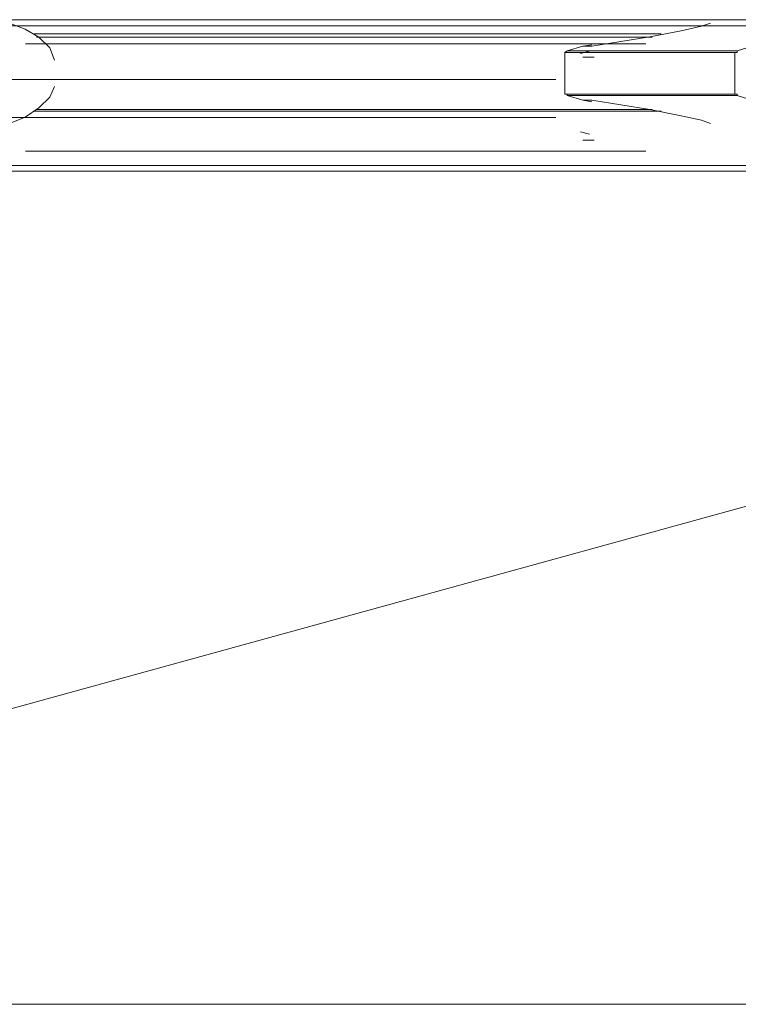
# Model space of a CAD drawing. Extents: x 44 to 177, y -263 to -14.
# Tile 61 of 256: x 91.61 to 97.67, y -189.9 to -181.59. Entities that reach past the tile are written whole.
import ezdxf

# ---------------------------------------------------------------- set-up
doc = ezdxf.new("R2010")
doc.units = 0
doc.header["$MEASUREMENT"] = 0
doc.layers.add('Livello 1', color=7, linetype='Continuous', lineweight=0)

# ---------------------------------------------------------------- blocks, each defined once
blk = doc.blocks.new('Block_0')
at = {"layer": 'Livello 1', "color": 250, "lineweight": 9, "true_color": 0x333333}
for points, knots in [([(97.3452, -181.5923), (97.3452, -181.5923), (97.0422, -181.5923), (97.0422, -181.5923), (97.0422, -181.5923), (96.3792, -181.5923), (96.3792, -181.5923), (96.3792, -181.5923), (95.7542, -181.5923), (95.7542, -181.5923), (95.7542, -181.5923), (95.1672, -181.5923), (95.1672, -181.5923), (95.1672, -181.5923), (94.5992, -181.5923), (94.5992, -181.5923), (94.5992, -181.5923), (94.0692, -181.5923), (94.0692, -181.5923), (94.0692, -181.5923), (93.5762, -181.5923), (93.5762, -181.5923), (93.5762, -181.5923), (93.1032, -181.5923), (93.1032, -181.5923), (93.1032, -181.5923), (92.6672, -181.5923), (92.6672, -181.5923), (92.6672, -181.5923), (92.2892, -181.5923), (92.2892, -181.5923), (92.2892, -181.5923), (91.9292, -181.5923), (91.9292, -181.5923), (91.9292, -181.5923), (91.6072, -181.5923), (91.6072, -181.5923), (91.6072, -181.5923), (91.4182, -181.5923), (91.4182, -181.5923)], [0, 0, 0, 0, 1, 1, 1, 2, 2, 2, 3, 3, 3, 4, 4, 4, 5, 5, 5, 6, 6, 6, 7, 7, 7, 8, 8, 8, 9, 9, 9, 10, 10, 10, 11, 11, 11, 12, 12, 12, 13, 13, 13, 13]), ([(97.3662, -181.6449), (97.3662, -181.6449), (97.0822, -181.6449), (97.0822, -181.6449), (97.0822, -181.6449), (96.4192, -181.6449), (96.4192, -181.6449), (96.4192, -181.6449), (95.7932, -181.6449), (95.7932, -181.6449), (95.7932, -181.6449), (95.1872, -181.6449), (95.1872, -181.6449), (95.1872, -181.6449), (94.6182, -181.6449), (94.6182, -181.6449), (94.6182, -181.6449), (94.0872, -181.6449), (94.0872, -181.6449), (94.0872, -181.6449), (93.5952, -181.6449), (93.5952, -181.6449), (93.5952, -181.6449), (93.1212, -181.6449), (93.1212, -181.6449), (93.1212, -181.6449), (92.7042, -181.6449), (92.7042, -181.6449), (92.7042, -181.6449), (92.3062, -181.6449), (92.3062, -181.6449), (92.3062, -181.6449), (91.9462, -181.6449), (91.9462, -181.6449), (91.9462, -181.6449), (91.6232, -181.6449), (91.6232, -181.6449), (91.6232, -181.6449), (91.4152, -181.6449), (91.4152, -181.6449)], [0, 0, 0, 0, 1, 1, 1, 2, 2, 2, 3, 3, 3, 4, 4, 4, 5, 5, 5, 6, 6, 6, 7, 7, 7, 8, 8, 8, 9, 9, 9, 10, 10, 10, 11, 11, 11, 12, 12, 12, 13, 13, 13, 13]), ([(91.906, -181.9334), (91.906, -181.9334), (91.868, -181.8294), (91.868, -181.8294), (91.868, -181.8294), (91.773, -181.7384), (91.773, -181.7384), (91.773, -181.7384), (91.66, -181.6734), (91.66, -181.6734), (91.66, -181.6734), (91.528, -181.6214), (91.528, -181.6214)], [0, 0, 0, 0, 1, 1, 1, 2, 2, 2, 3, 3, 3, 4, 4, 4, 4]), ([(97.3616, -181.6472), (97.3616, -181.6472), (97.1916, -181.6862), (97.1916, -181.6862), (97.1916, -181.6862), (96.9276, -181.7382), (96.9276, -181.7382), (96.9276, -181.7382), (96.6816, -181.7772), (96.6816, -181.7772), (96.6816, -181.7772), (96.4366, -181.8162), (96.4366, -181.8162)], [0, 0, 0, 0, 1, 1, 1, 2, 2, 2, 3, 3, 3, 4, 4, 4, 4]), ([(91.7356, -181.7122), (91.7356, -181.7122), (91.9246, -181.7122), (91.9246, -181.7122), (91.9246, -181.7122), (92.2266, -181.7122), (92.2266, -181.7122), (92.2266, -181.7122), (92.5856, -181.7122), (92.5856, -181.7122), (92.5856, -181.7122), (92.9816, -181.7122), (92.9816, -181.7122), (92.9816, -181.7122), (93.3966, -181.7122), (93.3966, -181.7122), (93.3966, -181.7122), (93.8686, -181.7122), (93.8686, -181.7122), (93.8686, -181.7122), (94.3596, -181.7122), (94.3596, -181.7122), (94.3596, -181.7122), (94.8886, -181.7122), (94.8886, -181.7122), (94.8886, -181.7122), (95.4356, -181.7122), (95.4356, -181.7122), (95.4356, -181.7122), (96.0216, -181.7122), (96.0216, -181.7122), (96.0216, -181.7122), (96.6446, -181.7122), (96.6446, -181.7122), (96.6446, -181.7122), (97.0216, -181.7122), (97.0216, -181.7122)], [0, 0, 0, 0, 1, 1, 1, 2, 2, 2, 3, 3, 3, 4, 4, 4, 5, 5, 5, 6, 6, 6, 7, 7, 7, 8, 8, 8, 9, 9, 9, 10, 10, 10, 11, 11, 11, 12, 12, 12, 12]), ([(96.946, -181.7384), (96.946, -181.7384), (96.663, -181.7384), (96.663, -181.7384), (96.663, -181.7384), (96.04, -181.7384), (96.04, -181.7384), (96.04, -181.7384), (95.455, -181.7384), (95.455, -181.7384), (95.455, -181.7384), (94.907, -181.7384), (94.907, -181.7384), (94.907, -181.7384), (94.379, -181.7384), (94.379, -181.7384), (94.379, -181.7384), (93.888, -181.7384), (93.888, -181.7384), (93.888, -181.7384), (93.435, -181.7384), (93.435, -181.7384), (93.435, -181.7384), (93.001, -181.7384), (93.001, -181.7384), (93.001, -181.7384), (92.623, -181.7384), (92.623, -181.7384), (92.623, -181.7384), (92.264, -181.7384), (92.264, -181.7384), (92.264, -181.7384), (91.943, -181.7384), (91.943, -181.7384), (91.943, -181.7384), (91.755, -181.7384), (91.755, -181.7384)], [0, 0, 0, 0, 1, 1, 1, 2, 2, 2, 3, 3, 3, 4, 4, 4, 5, 5, 5, 6, 6, 6, 7, 7, 7, 8, 8, 8, 9, 9, 9, 10, 10, 10, 11, 11, 11, 12, 12, 12, 12]), ([(96.8932, -181.7959), (96.8932, -181.7959), (96.5512, -181.7959), (96.5512, -181.7959), (96.5512, -181.7959), (95.9452, -181.7959), (95.9452, -181.7959), (95.9452, -181.7959), (95.3572, -181.7959), (95.3572, -181.7959), (95.3572, -181.7959), (94.7892, -181.7959), (94.7892, -181.7959), (94.7892, -181.7959), (94.2772, -181.7959), (94.2772, -181.7959), (94.2772, -181.7959), (93.7842, -181.7959), (93.7842, -181.7959), (93.7842, -181.7959), (93.3102, -181.7959), (93.3102, -181.7959), (93.3102, -181.7959), (92.8932, -181.7959), (92.8932, -181.7959), (92.8932, -181.7959), (92.4952, -181.7959), (92.4952, -181.7959), (92.4952, -181.7959), (92.1542, -181.7959), (92.1542, -181.7959), (92.1542, -181.7959), (91.8322, -181.7959), (91.8322, -181.7959), (91.8322, -181.7959), (91.6612, -181.7959), (91.6612, -181.7959)], [0, 0, 0, 0, 1, 1, 1, 2, 2, 2, 3, 3, 3, 4, 4, 4, 5, 5, 5, 6, 6, 6, 7, 7, 7, 8, 8, 8, 9, 9, 9, 10, 10, 10, 11, 11, 11, 12, 12, 12, 12]), ([(96.2096, -181.8682), (96.2096, -181.8682), (96.2096, -181.8682), (96.2096, -181.8682), (96.2096, -181.8682), (96.2286, -181.8552), (96.2286, -181.8552)], [0, 0, 0, 0, 1, 1, 1, 2, 2, 2, 2]), ([(97.6636, -181.8552), (97.6636, -181.8552), (97.6636, -181.8552), (97.6636, -181.8552), (97.6636, -181.8552), (97.6636, -181.8682), (97.6636, -181.8682), (97.6636, -181.8682), (97.6446, -181.8682), (97.6446, -181.8682)], [0, 0, 0, 0, 1, 1, 1, 2, 2, 2, 3, 3, 3, 3]), ([(96.1342, -182.0979), (96.1342, -182.0979), (95.8882, -182.0979), (95.8882, -182.0979), (95.8882, -182.0979), (95.6802, -182.0979), (95.6802, -182.0979), (95.6802, -182.0979), (95.5092, -182.0979), (95.5092, -182.0979), (95.5092, -182.0979), (95.3192, -182.0979), (95.3192, -182.0979), (95.3192, -182.0979), (94.9212, -182.0979), (94.9212, -182.0979), (94.9212, -182.0979), (94.5422, -182.0979), (94.5422, -182.0979), (94.5422, -182.0979), (93.8982, -182.0979), (93.8982, -182.0979), (93.8982, -182.0979), (93.3292, -182.0979), (93.3292, -182.0979), (93.3292, -182.0979), (92.8742, -182.0979), (92.8742, -182.0979), (92.8742, -182.0979), (92.4382, -182.0979), (92.4382, -182.0979), (92.4382, -182.0979), (92.0592, -182.0979), (92.0592, -182.0979), (92.0592, -182.0979), (91.9272, -182.0979), (91.9272, -182.0979), (91.9272, -182.0979), (91.7562, -182.0979), (91.7562, -182.0979), (91.7562, -182.0979), (91.5482, -182.0979), (91.5482, -182.0979), (91.5482, -182.0979), (91.3202, -182.0979), (91.3202, -182.0979), (91.3202, -182.0979), (91.0552, -182.0979), (91.0552, -182.0979), (91.0552, -182.0979), (90.7712, -182.0979), (90.7712, -182.0979)], [0, 0, 0, 0, 1, 1, 1, 2, 2, 2, 3, 3, 3, 4, 4, 4, 5, 5, 5, 6, 6, 6, 7, 7, 7, 8, 8, 8, 9, 9, 9, 10, 10, 10, 11, 11, 11, 12, 12, 12, 13, 13, 13, 14, 14, 14, 15, 15, 15, 16, 16, 16, 17, 17, 17, 17]), ([(91.528, -182.4674), (91.528, -182.4674), (91.66, -182.4154), (91.66, -182.4154), (91.66, -182.4154), (91.773, -182.3374), (91.773, -182.3374), (91.773, -182.3374), (91.868, -182.2464), (91.868, -182.2464), (91.868, -182.2464), (91.906, -182.1554), (91.906, -182.1554)], [0, 0, 0, 0, 1, 1, 1, 2, 2, 2, 3, 3, 3, 4, 4, 4, 4]), ([(96.2286, -182.2332), (96.2286, -182.2332), (96.2286, -182.2332), (96.2286, -182.2332), (96.2286, -182.2332), (96.2286, -182.2202), (96.2286, -182.2202), (96.2286, -182.2202), (96.2096, -182.2202), (96.2096, -182.2202)], [0, 0, 0, 0, 1, 1, 1, 2, 2, 2, 3, 3, 3, 3]), ([(96.4366, -182.2722), (96.4366, -182.2722), (96.4366, -182.2722), (96.4366, -182.2722), (96.4366, -182.2722), (96.6816, -182.3112), (96.6816, -182.3112), (96.6816, -182.3112), (96.9276, -182.3502), (96.9276, -182.3502), (96.9276, -182.3502), (97.1916, -182.4022), (97.1916, -182.4022), (97.1916, -182.4022), (97.3616, -182.4412), (97.3616, -182.4412)], [0, 0, 0, 0, 1, 1, 1, 2, 2, 2, 3, 3, 3, 4, 4, 4, 5, 5, 5, 5]), ([(97.6446, -182.2202), (97.6446, -182.2202), (97.6446, -182.2202), (97.6446, -182.2202), (97.6446, -182.2202), (97.6636, -182.2202), (97.6636, -182.2202), (97.6636, -182.2202), (97.6636, -182.2332), (97.6636, -182.2332)], [0, 0, 0, 0, 1, 1, 1, 2, 2, 2, 3, 3, 3, 3]), ([(91.7356, -182.3632), (91.7356, -182.3632), (91.9246, -182.3632), (91.9246, -182.3632), (91.9246, -182.3632), (92.2266, -182.3632), (92.2266, -182.3632), (92.2266, -182.3632), (92.5856, -182.3632), (92.5856, -182.3632), (92.5856, -182.3632), (92.9816, -182.3632), (92.9816, -182.3632), (92.9816, -182.3632), (93.3966, -182.3632), (93.3966, -182.3632), (93.3966, -182.3632), (93.8686, -182.3632), (93.8686, -182.3632), (93.8686, -182.3632), (94.3596, -182.3632), (94.3596, -182.3632), (94.3596, -182.3632), (94.8886, -182.3632), (94.8886, -182.3632), (94.8886, -182.3632), (95.4356, -182.3632), (95.4356, -182.3632), (95.4356, -182.3632), (96.0216, -182.3632), (96.0216, -182.3632), (96.0216, -182.3632), (96.6446, -182.3632), (96.6446, -182.3632), (96.6446, -182.3632), (97.0216, -182.3632), (97.0216, -182.3632)], [0, 0, 0, 0, 1, 1, 1, 2, 2, 2, 3, 3, 3, 4, 4, 4, 5, 5, 5, 6, 6, 6, 7, 7, 7, 8, 8, 8, 9, 9, 9, 10, 10, 10, 11, 11, 11, 12, 12, 12, 12]), ([(96.946, -182.3504), (96.946, -182.3504), (96.663, -182.3504), (96.663, -182.3504), (96.663, -182.3504), (96.04, -182.3504), (96.04, -182.3504), (96.04, -182.3504), (95.455, -182.3504), (95.455, -182.3504), (95.455, -182.3504), (94.907, -182.3504), (94.907, -182.3504), (94.907, -182.3504), (94.379, -182.3504), (94.379, -182.3504), (94.379, -182.3504), (93.888, -182.3504), (93.888, -182.3504), (93.888, -182.3504), (93.435, -182.3504), (93.435, -182.3504), (93.435, -182.3504), (93.001, -182.3504), (93.001, -182.3504), (93.001, -182.3504), (92.623, -182.3504), (92.623, -182.3504), (92.623, -182.3504), (92.264, -182.3504), (92.264, -182.3504), (92.264, -182.3504), (91.943, -182.3504), (91.943, -182.3504), (91.943, -182.3504), (91.755, -182.3504), (91.755, -182.3504)], [0, 0, 0, 0, 1, 1, 1, 2, 2, 2, 3, 3, 3, 4, 4, 4, 5, 5, 5, 6, 6, 6, 7, 7, 7, 8, 8, 8, 9, 9, 9, 10, 10, 10, 11, 11, 11, 12, 12, 12, 12]), ([(90.7712, -182.4189), (90.7712, -182.4189), (91.0172, -182.4189), (91.0172, -182.4189), (91.0172, -182.4189), (91.2632, -182.4189), (91.2632, -182.4189), (91.2632, -182.4189), (91.4532, -182.4189), (91.4532, -182.4189), (91.4532, -182.4189), (91.6232, -182.4189), (91.6232, -182.4189), (91.6232, -182.4189), (91.7752, -182.4189), (91.7752, -182.4189), (91.7752, -182.4189), (91.9272, -182.4189), (91.9272, -182.4189), (91.9272, -182.4189), (92.0782, -182.4189), (92.0782, -182.4189), (92.0782, -182.4189), (92.5332, -182.4189), (92.5332, -182.4189), (92.5332, -182.4189), (93.0262, -182.4189), (93.0262, -182.4189), (93.0262, -182.4189), (93.4812, -182.4189), (93.4812, -182.4189), (93.4812, -182.4189), (93.9362, -182.4189), (93.9362, -182.4189), (93.9362, -182.4189), (94.3912, -182.4189), (94.3912, -182.4189), (94.3912, -182.4189), (94.5802, -182.4189), (94.5802, -182.4189), (94.5802, -182.4189), (94.8272, -182.4189), (94.8272, -182.4189), (94.8272, -182.4189), (95.1492, -182.4189), (95.1492, -182.4189), (95.1492, -182.4189), (95.5282, -182.4189), (95.5282, -182.4189), (95.5282, -182.4189), (96.0022, -182.4189), (96.0022, -182.4189), (96.0022, -182.4189), (96.1342, -182.4189), (96.1342, -182.4189)], [0, 0, 0, 0, 1, 1, 1, 2, 2, 2, 3, 3, 3, 4, 4, 4, 5, 5, 5, 6, 6, 6, 7, 7, 7, 8, 8, 8, 9, 9, 9, 10, 10, 10, 11, 11, 11, 12, 12, 12, 13, 13, 13, 14, 14, 14, 15, 15, 15, 16, 16, 16, 17, 17, 17, 18, 18, 18, 18]), ([(91.6612, -182.7019), (91.6612, -182.7019), (91.8322, -182.7019), (91.8322, -182.7019), (91.8322, -182.7019), (92.1542, -182.7019), (92.1542, -182.7019), (92.1542, -182.7019), (92.4952, -182.7019), (92.4952, -182.7019), (92.4952, -182.7019), (92.8932, -182.7019), (92.8932, -182.7019), (92.8932, -182.7019), (93.3102, -182.7019), (93.3102, -182.7019), (93.3102, -182.7019), (93.7842, -182.7019), (93.7842, -182.7019), (93.7842, -182.7019), (94.2772, -182.7019), (94.2772, -182.7019), (94.2772, -182.7019), (94.7892, -182.7019), (94.7892, -182.7019), (94.7892, -182.7019), (95.3572, -182.7019), (95.3572, -182.7019), (95.3572, -182.7019), (95.9452, -182.7019), (95.9452, -182.7019), (95.9452, -182.7019), (96.5512, -182.7019), (96.5512, -182.7019), (96.5512, -182.7019), (96.8932, -182.7019), (96.8932, -182.7019)], [0, 0, 0, 0, 1, 1, 1, 2, 2, 2, 3, 3, 3, 4, 4, 4, 5, 5, 5, 6, 6, 6, 7, 7, 7, 8, 8, 8, 9, 9, 9, 10, 10, 10, 11, 11, 11, 12, 12, 12, 12]), ([(91.4182, -182.8223), (91.4182, -182.8223), (91.6072, -182.8223), (91.6072, -182.8223), (91.6072, -182.8223), (91.9292, -182.8223), (91.9292, -182.8223), (91.9292, -182.8223), (92.2892, -182.8223), (92.2892, -182.8223), (92.2892, -182.8223), (92.6672, -182.8223), (92.6672, -182.8223), (92.6672, -182.8223), (93.1032, -182.8223), (93.1032, -182.8223), (93.1032, -182.8223), (93.5762, -182.8223), (93.5762, -182.8223), (93.5762, -182.8223), (94.0692, -182.8223), (94.0692, -182.8223), (94.0692, -182.8223), (94.5992, -182.8223), (94.5992, -182.8223), (94.5992, -182.8223), (95.1672, -182.8223), (95.1672, -182.8223), (95.1672, -182.8223), (95.7542, -182.8223), (95.7542, -182.8223), (95.7542, -182.8223), (96.3792, -182.8223), (96.3792, -182.8223), (96.3792, -182.8223), (97.0422, -182.8223), (97.0422, -182.8223), (97.0422, -182.8223), (97.3452, -182.8223), (97.3452, -182.8223)], [0, 0, 0, 0, 1, 1, 1, 2, 2, 2, 3, 3, 3, 4, 4, 4, 5, 5, 5, 6, 6, 6, 7, 7, 7, 8, 8, 8, 9, 9, 9, 10, 10, 10, 11, 11, 11, 12, 12, 12, 13, 13, 13, 13]), ([(91.4152, -182.8719), (91.4152, -182.8719), (91.6232, -182.8719), (91.6232, -182.8719), (91.6232, -182.8719), (91.9462, -182.8719), (91.9462, -182.8719), (91.9462, -182.8719), (92.3062, -182.8719), (92.3062, -182.8719), (92.3062, -182.8719), (92.7042, -182.8719), (92.7042, -182.8719), (92.7042, -182.8719), (93.1212, -182.8719), (93.1212, -182.8719), (93.1212, -182.8719), (93.5952, -182.8719), (93.5952, -182.8719), (93.5952, -182.8719), (94.0872, -182.8719), (94.0872, -182.8719), (94.0872, -182.8719), (94.6182, -182.8719), (94.6182, -182.8719), (94.6182, -182.8719), (95.1872, -182.8719), (95.1872, -182.8719), (95.1872, -182.8719), (95.7932, -182.8719), (95.7932, -182.8719), (95.7932, -182.8719), (96.4192, -182.8719), (96.4192, -182.8719), (96.4192, -182.8719), (97.0822, -182.8719), (97.0822, -182.8719), (97.0822, -182.8719), (97.3662, -182.8719), (97.3662, -182.8719)], [0, 0, 0, 0, 1, 1, 1, 2, 2, 2, 3, 3, 3, 4, 4, 4, 5, 5, 5, 6, 6, 6, 7, 7, 7, 8, 8, 8, 9, 9, 9, 10, 10, 10, 11, 11, 11, 12, 12, 12, 13, 13, 13, 13]), ([(102.4127, -189.9006), (102.4127, -189.9006), (101.1037, -189.9006), (101.1037, -189.9006), (101.1037, -189.9006), (99.8137, -189.9006), (99.8137, -189.9006), (99.8137, -189.9006), (98.5237, -189.9006), (98.5237, -189.9006), (98.5237, -189.9006), (97.2527, -189.9006), (97.2527, -189.9006), (97.2527, -189.9006), (96.0007, -189.9006), (96.0007, -189.9006), (96.0007, -189.9006), (94.7677, -189.9006), (94.7677, -189.9006), (94.7677, -189.9006), (93.5537, -189.9006), (93.5537, -189.9006), (93.5537, -189.9006), (92.3587, -189.9006), (92.3587, -189.9006), (92.3587, -189.9006), (91.1827, -189.9006), (91.1827, -189.9006), (91.1827, -189.9006), (90.0257, -189.9006), (90.0257, -189.9006), (90.0257, -189.9006), (88.8867, -189.9006), (88.8867, -189.9006), (88.8867, -189.9006), (87.7677, -189.9006), (87.7677, -189.9006), (87.7677, -189.9006), (86.6677, -189.9006), (86.6677, -189.9006), (86.6677, -189.9006), (85.6047, -189.9006), (85.6047, -189.9006), (85.6047, -189.9006), (84.5617, -189.9006), (84.5617, -189.9006), (84.5617, -189.9006), (83.5377, -189.9006), (83.5377, -189.9006), (83.5377, -189.9006), (82.5317, -189.9006), (82.5317, -189.9006), (82.5317, -189.9006), (81.5837, -189.9006), (81.5837, -189.9006), (81.5837, -189.9006), (80.6347, -189.9006), (80.6347, -189.9006), (80.6347, -189.9006), (79.7247, -189.9006), (79.7247, -189.9006), (79.7247, -189.9006), (78.8517, -189.9006), (78.8517, -189.9006), (78.8517, -189.9006), (77.9977, -189.9006), (77.9977, -189.9006), (77.9977, -189.9006), (77.1827, -189.9006), (77.1827, -189.9006), (77.1827, -189.9006), (76.3857, -189.9006), (76.3857, -189.9006), (76.3857, -189.9006), (75.6457, -189.9006), (75.6457, -189.9006), (75.6457, -189.9006), (74.9247, -189.9006), (74.9247, -189.9006), (74.9247, -189.9006), (74.2227, -189.9006), (74.2227, -189.9006), (74.2227, -189.9006), (73.5777, -189.9006), (73.5777, -189.9006), (73.5777, -189.9006), (72.9517, -189.9006), (72.9517, -189.9006), (72.9517, -189.9006), (72.3637, -189.9006), (72.3637, -189.9006), (72.3637, -189.9006), (71.8137, -189.9006), (71.8137, -189.9006), (71.8137, -189.9006), (71.3017, -189.9006), (71.3017, -189.9006), (71.3017, -189.9006), (70.8277, -189.9006), (70.8277, -189.9006), (70.8277, -189.9006), (70.3907, -189.9006), (70.3907, -189.9006), (70.3907, -189.9006), (69.9927, -189.9006), (69.9927, -189.9006), (69.9927, -189.9006), (69.6137, -189.9006), (69.6137, -189.9006), (69.6137, -189.9006), (69.2907, -189.9006), (69.2907, -189.9006), (69.2907, -189.9006), (69.0057, -189.9006), (69.0057, -189.9006), (69.0057, -189.9006), (68.7407, -189.9006), (68.7407, -189.9006), (68.7407, -189.9006), (68.5317, -189.9006), (68.5317, -189.9006), (68.5317, -189.9006), (68.3617, -189.9006), (68.3617, -189.9006), (68.3617, -189.9006), (68.2287, -189.9006), (68.2287, -189.9006), (68.2287, -189.9006), (68.1337, -189.9006), (68.1337, -189.9006), (68.1337, -189.9006), (68.0767, -189.9006), (68.0767, -189.9006), (68.0767, -189.9006), (68.0387, -189.9006), (68.0387, -189.9006)], [0, 0, 0, 0, 1, 1, 1, 2, 2, 2, 3, 3, 3, 4, 4, 4, 5, 5, 5, 6, 6, 6, 7, 7, 7, 8, 8, 8, 9, 9, 9, 10, 10, 10, 11, 11, 11, 12, 12, 12, 13, 13, 13, 14, 14, 14, 15, 15, 15, 16, 16, 16, 17, 17, 17, 18, 18, 18, 19, 19, 19, 20, 20, 20, 21, 21, 21, 22, 22, 22, 23, 23, 23, 24, 24, 24, 25, 25, 25, 26, 26, 26, 27, 27, 27, 28, 28, 28, 29, 29, 29, 30, 30, 30, 31, 31, 31, 32, 32, 32, 33, 33, 33, 34, 34, 34, 35, 35, 35, 36, 36, 36, 37, 37, 37, 38, 38, 38, 39, 39, 39, 40, 40, 40, 41, 41, 41, 42, 42, 42, 43, 43, 43, 44, 44, 44, 45, 45, 45, 45])]:
    blk.add_open_spline(points, degree=3, knots=knots, dxfattribs=at)
for points in [[(97.7422, -181.5923), (97.7422, -181.5923), (97.3452, -181.5923), (97.3452, -181.5923)], [(97.3616, -181.6472), (97.3616, -181.6472), (97.4376, -181.6212), (97.4376, -181.6212)], [(97.7642, -181.6449), (97.7642, -181.6449), (97.3662, -181.6449), (97.3662, -181.6449)], [(98.2486, -181.6732), (98.2486, -181.6732), (97.6636, -181.8552), (97.6636, -181.8552)], [(96.2096, -182.2202), (96.2096, -182.2202), (96.2096, -181.8682), (96.2096, -181.8682)], [(97.6446, -181.8682), (97.6446, -181.8682), (96.2096, -181.8682), (96.2096, -181.8682)], [(96.2286, -181.8552), (96.2286, -181.8552), (96.3606, -181.8162), (96.3606, -181.8162)], [(96.2286, -181.8552), (96.2286, -181.8552), (97.6636, -181.8552), (97.6636, -181.8552)], [(96.3412, -181.8763), (96.3412, -181.8763), (96.4172, -181.8573), (96.4172, -181.8573)], [(96.3606, -181.8162), (96.3606, -181.8162), (96.4366, -181.8032), (96.4366, -181.8032)], [(96.3606, -181.8162), (96.3606, -181.8162), (96.4366, -181.8162), (96.4366, -181.8162)], [(97.6446, -181.8682), (97.6446, -181.8682), (97.6446, -182.2202), (97.6446, -182.2202)], [(96.4382, -181.9089), (96.4382, -181.9089), (96.3622, -181.9089), (96.3622, -181.9089)], [(96.4572, -181.9089), (96.4572, -181.9089), (96.4382, -181.9089), (96.4382, -181.9089)], [(96.2096, -182.2202), (96.2096, -182.2202), (97.6446, -182.2202), (97.6446, -182.2202)], [(96.3606, -182.2722), (96.3606, -182.2722), (96.2286, -182.2332), (96.2286, -182.2332)], [(97.6636, -182.2332), (97.6636, -182.2332), (96.2286, -182.2332), (96.2286, -182.2332)], [(96.4366, -182.2852), (96.4366, -182.2852), (96.3606, -182.2722), (96.3606, -182.2722)], [(96.3606, -182.2722), (96.3606, -182.2722), (96.4366, -182.2722), (96.4366, -182.2722)], [(97.6636, -182.2332), (97.6636, -182.2332), (98.2486, -182.4152), (98.2486, -182.4152)], [(97.4376, -182.4672), (97.4376, -182.4672), (97.3616, -182.4412), (97.3616, -182.4412)], [(96.4172, -182.5573), (96.4172, -182.5573), (96.3412, -182.5383), (96.3412, -182.5383)], [(96.3622, -182.6079), (96.3622, -182.6079), (96.4382, -182.6079), (96.4382, -182.6079)], [(96.4382, -182.6079), (96.4382, -182.6079), (96.4572, -182.6079), (96.4572, -182.6079)], [(108.8043, -182.6491), (108.8043, -182.6491), (82.6053, -189.8681), (82.6053, -189.8681)], [(97.3452, -182.8223), (97.3452, -182.8223), (97.7422, -182.8223), (97.7422, -182.8223)], [(97.3662, -182.8719), (97.3662, -182.8719), (97.7642, -182.8719), (97.7642, -182.8719)]]:
    blk.add_open_spline(points, degree=3, dxfattribs=at)

msp = doc.modelspace()

# ---------------------------------------------------------------- block references
at = {"layer": 'Livello 1'}
msp.add_blockref('Block_0', (0, 0), dxfattribs=at)

doc.saveas('drawing.dxf')
